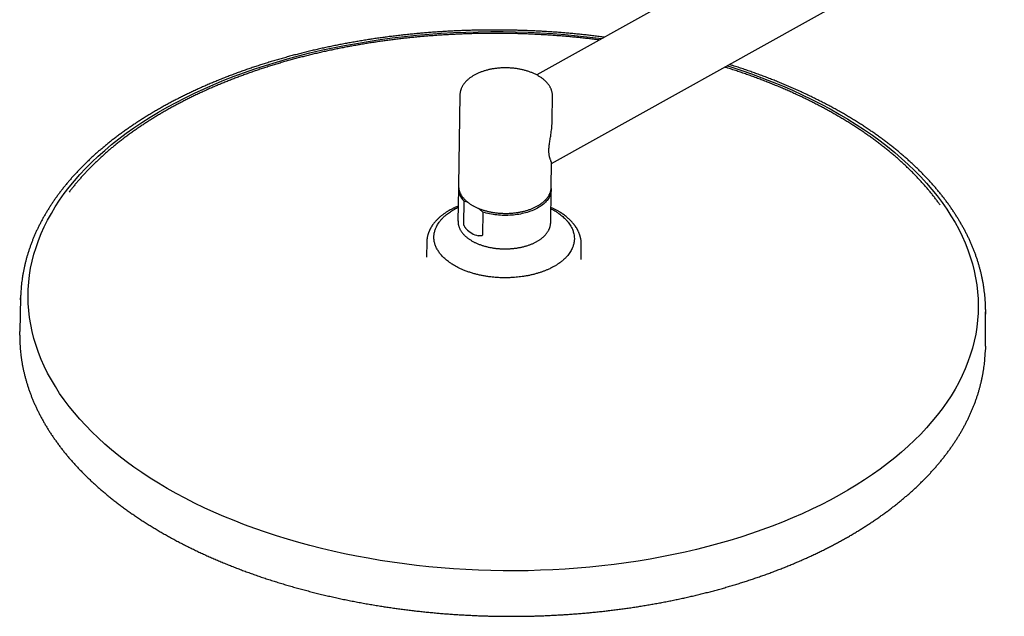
# Model space of a CAD drawing. Header units: millimetres. Extents: x 8 to 1795, y 12 to 2712.
# Tile 9 of 24: x 1197 to 1452, y 1025 to 1180. Entities that reach past the tile are written whole.
import ezdxf

# ---------------------------------------------------------------- set-up
doc = ezdxf.new("R2010")
doc.units = ezdxf.units.MM

msp = doc.modelspace()

# ---------------------------------------------------------------- linework, layer by layer
at = {"color": 7, "linetype": 'Continuous', "lineweight": 30}
for p, q in [((1558.14, 1292.09), (1330.69, 1165.38)), ((1334.54, 1142.45), (1568.79, 1272.96)), ((1310.8, 1160.14), (1310.45, 1136.75)), ((1334.71, 1153.79), (1334.8, 1159.78)), ((1334.45, 1136.39), (1334.54, 1142.54)), ((1310.44, 1136.01), (1310.31, 1127.57)), ((1334.31, 1127.21), (1334.44, 1135.65)), ((1334.45, 1136.37), (1334.45, 1136.39)), ((1311.8, 1126.78), (1311.88, 1132.7)), ((1310.37, 1131.45), (1309.95, 1131.28)), ((1316.73, 1129.9), (1316.64, 1123.98)), ((1334.31, 1127.22), (1334.31, 1127.21)), ((1302.23, 1122.13), (1302.17, 1118.34)), ((1302.24, 1122.13), (1302.24, 1122.14)), ((1342.17, 1117.74), (1342.23, 1121.53)), ((1342.21, 1121.54), (1342.21, 1121.53)), ((1342.23, 1121.52), (1342.23, 1121.54)), ((1197.11, 1107.8), (1196.88, 1098.95)), ((1197.1, 1107.19), (1197.13, 1108.41)), ((1446.83, 1095.2), (1446.87, 1104.06)), ((1196.87, 1098.01), (1196.88, 1098.95)), ((1446.83, 1095.2), (1446.82, 1094.3))]:
    msp.add_line(p, q, dxfattribs=at)
at = {"color": 7, "linetype": 'Continuous', "lineweight": 30, "flags": 128}
for points in [[(1408.96, 1056.63), (1406.65, 1055.38), (1404.29, 1054.16), (1401.87, 1052.98), (1399.4, 1051.84), (1396.87, 1050.74), (1394.29, 1049.67), (1391.66, 1048.64), (1388.98, 1047.66), (1386.26, 1046.71), (1383.49, 1045.8), (1380.69, 1044.94), (1377.84, 1044.12), (1374.95, 1043.34), (1372.03, 1042.6), (1369.07, 1041.91), (1366.08, 1041.27), (1363.06, 1040.67), (1360.01, 1040.11), (1356.94, 1039.6), (1353.84, 1039.14), (1350.72, 1038.72), (1347.58, 1038.35), (1344.42, 1038.02), (1341.25, 1037.74), (1338.06, 1037.52), (1334.87, 1037.33), (1331.66, 1037.2), (1328.45, 1037.11), (1325.23, 1037.07), (1322.01, 1037.08), (1318.8, 1037.14), (1315.58, 1037.24), (1312.37, 1037.39), (1309.16, 1037.59), (1305.96, 1037.84), (1302.78, 1038.13), (1299.61, 1038.48), (1296.45, 1038.86), (1293.31, 1039.3), (1290.19, 1039.78), (1287.09, 1040.31), (1284.02, 1040.88), (1280.97, 1041.5), (1277.95, 1042.16), (1274.96, 1042.87), (1272, 1043.62), (1269.08, 1044.41), (1266.19, 1045.25), (1263.34, 1046.13), (1260.53, 1047.05), (1257.76, 1048.01), (1255.04, 1049.01), (1252.37, 1050.05), (1249.74, 1051.13), (1247.16, 1052.25), (1244.63, 1053.41), (1242.15, 1054.6), (1239.73, 1055.83), (1237.37, 1057.09), (1235.06, 1058.39), (1232.82, 1059.72), (1230.63, 1061.08), (1228.51, 1062.48), (1226.45, 1063.9), (1224.46, 1065.36), (1222.53, 1066.84), (1220.67, 1068.35), (1218.88, 1069.88), (1217.17, 1071.45), (1215.52, 1073.03), (1213.95, 1074.64), (1212.45, 1076.27), (1211.02, 1077.92), (1209.68, 1079.6), (1208.4, 1081.29), (1207.21, 1082.99), (1206.1, 1084.72), (1205.06, 1086.46), (1204.11, 1088.21), (1203.23, 1089.98), (1202.44, 1091.76), (1201.73, 1093.54), (1201.1, 1095.34), (1200.56, 1097.15), (1200.09, 1098.96), (1199.72, 1100.77), (1199.42, 1102.6), (1199.21, 1104.42), (1199.08, 1106.25), (1199.04, 1108.07), (1199.08, 1109.9), (1199.21, 1111.72), (1199.42, 1113.54), (1199.71, 1115.36), (1200.09, 1117.16), (1200.55, 1118.97), (1201.1, 1120.76), (1201.73, 1122.55), (1202.44, 1124.32), (1203.23, 1126.08), (1204.1, 1127.83), (1205.06, 1129.56), (1206.09, 1131.28), (1207.21, 1132.98), (1208.4, 1134.67), (1209.67, 1136.33), (1211.02, 1137.98), (1212.44, 1139.6), (1213.94, 1141.2), (1215.51, 1142.78), (1217.16, 1144.33), (1218.87, 1145.86), (1220.66, 1147.36), (1222.52, 1148.83), (1224.45, 1150.27), (1226.44, 1151.69), (1228.5, 1153.07), (1230.62, 1154.42), (1232.8, 1155.74), (1235.05, 1157.02), (1237.36, 1158.28), (1239.72, 1159.49), (1242.14, 1160.67), (1244.61, 1161.81), (1247.14, 1162.92), (1249.72, 1163.98), (1252.35, 1165.01), (1255.03, 1166), (1257.75, 1166.95), (1260.51, 1167.85), (1263.32, 1168.71), (1266.17, 1169.54), (1269.06, 1170.31), (1271.98, 1171.05), (1274.94, 1171.74), (1277.93, 1172.39), (1280.95, 1172.99), (1284, 1173.54), (1287.07, 1174.05), (1290.17, 1174.52), (1293.29, 1174.94), (1296.43, 1175.31), (1299.59, 1175.63), (1302.76, 1175.91), (1305.95, 1176.14), (1309.14, 1176.32), (1312.35, 1176.46), (1315.56, 1176.54), (1318.78, 1176.58), (1322, 1176.57), (1325.21, 1176.52), (1328.43, 1176.41), (1331.64, 1176.26), (1334.85, 1176.06), (1338.05, 1175.81), (1341.23, 1175.52), (1344.4, 1175.18), (1347.56, 1174.79), (1347.58, 1174.79)], [(1379.95, 1167.75), (1380.67, 1167.53), (1383.48, 1166.61), (1386.24, 1165.64), (1388.97, 1164.64), (1391.64, 1163.6), (1394.27, 1162.52), (1396.85, 1161.4), (1399.38, 1160.25), (1401.86, 1159.05), (1404.28, 1157.83), (1406.64, 1156.56), (1408.95, 1155.26), (1411.19, 1153.93), (1413.38, 1152.57), (1415.5, 1151.18), (1417.56, 1149.75), (1419.55, 1148.3), (1421.48, 1146.82), (1423.34, 1145.31), (1425.13, 1143.77), (1426.84, 1142.21), (1428.49, 1140.62), (1430.06, 1139.01), (1431.56, 1137.38), (1432.99, 1135.73), (1434.33, 1134.06), (1435.6, 1132.37), (1436.8, 1130.66), (1437.91, 1128.94), (1438.95, 1127.2), (1439.9, 1125.44), (1440.78, 1123.68), (1441.57, 1121.9), (1442.28, 1120.11), (1442.91, 1118.31), (1443.45, 1116.51), (1443.91, 1114.7), (1444.29, 1112.88), (1444.59, 1111.06), (1444.8, 1109.23), (1444.93, 1107.41), (1444.97, 1105.58), (1444.93, 1103.76), (1444.8, 1101.93), (1444.59, 1100.11), (1444.3, 1098.3), (1443.92, 1096.49), (1443.46, 1094.69), (1442.91, 1092.89), (1442.28, 1091.11), (1441.57, 1089.33), (1440.78, 1087.57), (1439.91, 1085.82), (1438.95, 1084.09), (1437.92, 1082.37), (1436.8, 1080.67), (1435.61, 1078.99), (1434.34, 1077.32), (1432.99, 1075.68), (1431.57, 1074.05), (1430.07, 1072.45), (1428.5, 1070.88), (1426.85, 1069.32), (1425.14, 1067.8), (1423.35, 1066.3), (1421.49, 1064.82), (1419.56, 1063.38), (1417.57, 1061.97), (1415.51, 1060.58), (1413.39, 1059.23), (1411.21, 1057.91), (1408.96, 1056.63)], [(1334.43, 1135.99), (1334.44, 1135.81), (1334.43, 1135.54), (1334.41, 1135.27), (1334.37, 1135), (1334.31, 1134.73), (1334.23, 1134.46), (1334.14, 1134.2), (1334.02, 1133.93), (1333.88, 1133.67), (1333.73, 1133.42), (1333.56, 1133.16), (1333.37, 1132.91), (1333.16, 1132.67), (1332.94, 1132.43), (1332.7, 1132.2), (1332.44, 1131.97), (1332.17, 1131.75), (1331.88, 1131.53), (1331.58, 1131.33), (1331.26, 1131.13), (1330.92, 1130.93), (1330.58, 1130.75), (1330.22, 1130.57), (1329.85, 1130.4), (1329.46, 1130.24), (1329.07, 1130.09), (1328.66, 1129.95), (1328.25, 1129.82), (1327.82, 1129.69), (1327.39, 1129.58), (1326.95, 1129.48), (1326.5, 1129.39), (1326.04, 1129.3), (1325.58, 1129.23), (1325.12, 1129.17), (1324.65, 1129.12), (1324.17, 1129.08), (1323.7, 1129.05), (1323.22, 1129.03), (1322.74, 1129.02), (1322.26, 1129.03), (1321.78, 1129.04), (1321.3, 1129.07), (1320.82, 1129.1), (1320.35, 1129.15), (1319.87, 1129.21), (1319.41, 1129.28), (1318.95, 1129.36), (1318.49, 1129.45), (1318.04, 1129.54), (1317.6, 1129.65), (1317.16, 1129.77), (1316.73, 1129.9)], [(1446.87, 1104.65), (1446.87, 1104.24), (1446.87, 1103.44)]]:
    msp.add_lwpolyline(points, dxfattribs=at)
at = {"color": 7, "linetype": 'Continuous', "lineweight": 30}
msp.add_arc((1315.08, 1136.05), 4.63, 175.9986, 226.3148, dxfattribs=at)
msp.add_ellipse((1322.49, 1139.04), major_axis=(8.71, 14.57), ratio=0.577335, start_param=2.964303, end_param=3.336419, dxfattribs=at)
for points, knots in [([(1323.06, 1176.97), (1322.57, 1176.98), (1321.87, 1176.99), (1320.84, 1176.99), (1319.96, 1177), (1318.9, 1176.99), (1317.79, 1176.99), (1316.61, 1176.97), (1315.41, 1176.95), (1314.16, 1176.92), (1312.9, 1176.89), (1311.62, 1176.84), (1310.32, 1176.79), (1309.01, 1176.73), (1307.68, 1176.66), (1306.35, 1176.58), (1305.02, 1176.5), (1303.68, 1176.4), (1302.33, 1176.3), (1300.98, 1176.18), (1299.63, 1176.06), (1298.28, 1175.93), (1296.92, 1175.79), (1295.57, 1175.64), (1294.21, 1175.48), (1292.86, 1175.32), (1291.5, 1175.14), (1290.15, 1174.95), (1288.8, 1174.76), (1287.45, 1174.56), (1286.11, 1174.35), (1284.76, 1174.12), (1283.42, 1173.89), (1282.09, 1173.66), (1280.75, 1173.41), (1279.42, 1173.15), (1278.1, 1172.89), (1276.78, 1172.61), (1275.46, 1172.33), (1274.15, 1172.04), (1272.85, 1171.74), (1271.55, 1171.43), (1270.25, 1171.11), (1268.97, 1170.78), (1267.68, 1170.45), (1266.41, 1170.1), (1265.14, 1169.75), (1263.88, 1169.39), (1262.62, 1169.02), (1261.37, 1168.64), (1260.13, 1168.26), (1258.9, 1167.86), (1257.67, 1167.46), (1256.45, 1167.05), (1255.25, 1166.63), (1254.04, 1166.21), (1252.85, 1165.77), (1251.67, 1165.33), (1250.49, 1164.88), (1249.33, 1164.42), (1248.17, 1163.95), (1247.02, 1163.48), (1245.88, 1163), (1244.75, 1162.51), (1243.64, 1162.01), (1242.53, 1161.5), (1241.43, 1160.99), (1240.34, 1160.47), (1239.26, 1159.94), (1238.2, 1159.41), (1237.14, 1158.87), (1236.09, 1158.32), (1235.06, 1157.76), (1234.04, 1157.2), (1233.02, 1156.63), (1232.02, 1156.05), (1231.04, 1155.47), (1230.06, 1154.88), (1229.09, 1154.28), (1228.14, 1153.68), (1227.2, 1153.07), (1226.27, 1152.45), (1225.36, 1151.83), (1224.45, 1151.2), (1223.56, 1150.57), (1222.69, 1149.93), (1221.82, 1149.28), (1220.97, 1148.63), (1220.13, 1147.97), (1219.31, 1147.3), (1218.49, 1146.63), (1217.7, 1145.95), (1216.91, 1145.27), (1216.14, 1144.58), (1215.38, 1143.89), (1214.64, 1143.19), (1213.91, 1142.49), (1213.2, 1141.78), (1212.5, 1141.07), (1211.81, 1140.35), (1211.14, 1139.63), (1210.48, 1138.9), (1209.84, 1138.17), (1209.22, 1137.43), (1208.6, 1136.69), (1208.01, 1135.94), (1207.42, 1135.19), (1206.86, 1134.43), (1206.3, 1133.68), (1205.77, 1132.91), (1205.25, 1132.15), (1204.74, 1131.37), (1204.25, 1130.6), (1203.78, 1129.82), (1203.32, 1129.04), (1202.87, 1128.25), (1202.45, 1127.47), (1202.04, 1126.67), (1201.64, 1125.88), (1201.26, 1125.08), (1200.9, 1124.28), (1200.55, 1123.48), (1200.22, 1122.67), (1199.91, 1121.86), (1199.61, 1121.05), (1199.33, 1120.23), (1199.06, 1119.42), (1198.81, 1118.6), (1198.58, 1117.78), (1198.37, 1116.96), (1198.17, 1116.13), (1197.99, 1115.3), (1197.82, 1114.47), (1197.67, 1113.64), (1197.54, 1112.81), (1197.43, 1111.98), (1197.33, 1111.14), (1197.25, 1110.31), (1197.18, 1109.47), (1197.15, 1108.84), (1197.13, 1108.49), (1197.13, 1108.42)], [0, 0, 0, 0, 0.007594, 0.010724, 0.015916, 0.021317, 0.02712, 0.033183, 0.039449, 0.045873, 0.052422, 0.059074, 0.065809, 0.072614, 0.079478, 0.086393, 0.093351, 0.100347, 0.107377, 0.114435, 0.12152, 0.128628, 0.135758, 0.142906, 0.150071, 0.157251, 0.164446, 0.171654, 0.178874, 0.186105, 0.193346, 0.200596, 0.207855, 0.215122, 0.222397, 0.229678, 0.236967, 0.244261, 0.251561, 0.258867, 0.266178, 0.273493, 0.280813, 0.288138, 0.295466, 0.302798, 0.310134, 0.317473, 0.324816, 0.332161, 0.33951, 0.346861, 0.354215, 0.361572, 0.368931, 0.376292, 0.383655, 0.391021, 0.398389, 0.405758, 0.41313, 0.420503, 0.427878, 0.435254, 0.442632, 0.450012, 0.457393, 0.464776, 0.47216, 0.479545, 0.486931, 0.494319, 0.501708, 0.509098, 0.516489, 0.523881, 0.531274, 0.538668, 0.546063, 0.553459, 0.560855, 0.568253, 0.575651, 0.583051, 0.59045, 0.597851, 0.605252, 0.612654, 0.620056, 0.627459, 0.634863, 0.642267, 0.649671, 0.657076, 0.664482, 0.671887, 0.679294, 0.6867, 0.694106, 0.701513, 0.70892, 0.716328, 0.723735, 0.731143, 0.73855, 0.745958, 0.753366, 0.760774, 0.768181, 0.775589, 0.782997, 0.790405, 0.797813, 0.805221, 0.812628, 0.820036, 0.827445, 0.834853, 0.842261, 0.84967, 0.857079, 0.864489, 0.871899, 0.87931, 0.886721, 0.894134, 0.901548, 0.908963, 0.916379, 0.923797, 0.931217, 0.938639, 0.946064, 0.953491, 0.960921, 0.968354, 0.975791, 0.983231, 0.990675, 0.998124, 1, 1, 1, 1]), ([(1346.9, 1174.41), (1346.81, 1174.42), (1346.29, 1174.49), (1345.31, 1174.6), (1343.97, 1174.76), (1342.63, 1174.91), (1341.28, 1175.05), (1339.93, 1175.18), (1338.59, 1175.31), (1337.24, 1175.42), (1335.89, 1175.53), (1334.54, 1175.62), (1333.2, 1175.71), (1331.86, 1175.79), (1330.53, 1175.86), (1329.21, 1175.92), (1327.93, 1175.98), (1326.73, 1176.02), (1325.69, 1176.05), (1324.76, 1176.07), (1323.9, 1176.09), (1322.83, 1176.11), (1321.87, 1176.12), (1320.85, 1176.12), (1319.97, 1176.13), (1318.92, 1176.13), (1317.82, 1176.12), (1316.66, 1176.1), (1315.47, 1176.08), (1314.24, 1176.06), (1312.99, 1176.02), (1311.72, 1175.97), (1310.43, 1175.92), (1309.14, 1175.86), (1307.83, 1175.79), (1306.52, 1175.71), (1305.19, 1175.63), (1303.87, 1175.53), (1302.54, 1175.43), (1301.2, 1175.31), (1299.87, 1175.19), (1298.53, 1175.06), (1297.19, 1174.92), (1295.85, 1174.77), (1294.51, 1174.62), (1293.17, 1174.45), (1291.83, 1174.27), (1290.5, 1174.09), (1289.16, 1173.89), (1287.83, 1173.69), (1286.5, 1173.48), (1285.18, 1173.26), (1283.85, 1173.03), (1282.53, 1172.79), (1281.22, 1172.55), (1279.9, 1172.29), (1278.6, 1172.03), (1277.29, 1171.75), (1275.99, 1171.47), (1274.7, 1171.18), (1273.41, 1170.88), (1272.13, 1170.57), (1270.85, 1170.26), (1269.58, 1169.93), (1268.32, 1169.6), (1267.06, 1169.26), (1265.81, 1168.9), (1264.57, 1168.55), (1263.33, 1168.18), (1262.1, 1167.8), (1260.88, 1167.42), (1259.66, 1167.03), (1258.45, 1166.63), (1257.26, 1166.22), (1256.07, 1165.8), (1254.88, 1165.38), (1253.71, 1164.94), (1252.55, 1164.5), (1251.39, 1164.06), (1250.24, 1163.6), (1249.11, 1163.14), (1247.98, 1162.67), (1246.86, 1162.19), (1245.75, 1161.7), (1244.65, 1161.21), (1243.57, 1160.7), (1242.49, 1160.2), (1241.42, 1159.68), (1240.36, 1159.16), (1239.32, 1158.63), (1238.28, 1158.09), (1237.26, 1157.55), (1236.25, 1156.99), (1235.24, 1156.44), (1234.25, 1155.87), (1233.28, 1155.3), (1232.31, 1154.72), (1231.35, 1154.14), (1230.41, 1153.55), (1229.48, 1152.95), (1228.56, 1152.35), (1227.66, 1151.73), (1226.76, 1151.12), (1225.88, 1150.5), (1225.02, 1149.87), (1224.16, 1149.23), (1223.32, 1148.59), (1222.49, 1147.95), (1221.67, 1147.3), (1220.87, 1146.64), (1220.08, 1145.98), (1219.31, 1145.31), (1218.55, 1144.63), (1217.8, 1143.96), (1217.07, 1143.27), (1216.35, 1142.58), (1215.64, 1141.89), (1214.95, 1141.19), (1214.28, 1140.49), (1213.61, 1139.78), (1212.97, 1139.06), (1212.33, 1138.35), (1211.72, 1137.62), (1211.11, 1136.9), (1210.52, 1136.17), (1210.05, 1135.56), (1209.78, 1135.2), (1209.69, 1135.08)], [0, 0, 0, 0, 0.001506, 0.009654, 0.0178, 0.025942, 0.034079, 0.042211, 0.050336, 0.058451, 0.066556, 0.074644, 0.082711, 0.090745, 0.09873, 0.106629, 0.114365, 0.121721, 0.128069, 0.13293, 0.138505, 0.143399, 0.152124, 0.155706, 0.161648, 0.167829, 0.174468, 0.181403, 0.188571, 0.195918, 0.20341, 0.211017, 0.218719, 0.226502, 0.234352, 0.24226, 0.250217, 0.258218, 0.266256, 0.274328, 0.28243, 0.290558, 0.29871, 0.306883, 0.315076, 0.323287, 0.331514, 0.339755, 0.34801, 0.356277, 0.364556, 0.372846, 0.381145, 0.389453, 0.39777, 0.406094, 0.414426, 0.422765, 0.43111, 0.439462, 0.447819, 0.456181, 0.464548, 0.47292, 0.481296, 0.489676, 0.498061, 0.506449, 0.51484, 0.523235, 0.531633, 0.540034, 0.548437, 0.556844, 0.565253, 0.573664, 0.582078, 0.590494, 0.598911, 0.607331, 0.615753, 0.624177, 0.632602, 0.641029, 0.649457, 0.657887, 0.666319, 0.674752, 0.683186, 0.691622, 0.700058, 0.708496, 0.716935, 0.725376, 0.733817, 0.74226, 0.750703, 0.759148, 0.767593, 0.77604, 0.784487, 0.792935, 0.801385, 0.809835, 0.818286, 0.826739, 0.835192, 0.843646, 0.852101, 0.860557, 0.869014, 0.877472, 0.88593, 0.89439, 0.902851, 0.911313, 0.919776, 0.928241, 0.936706, 0.945173, 0.95364, 0.962109, 0.97058, 0.979052, 0.987525, 0.996, 1, 1, 1, 1]), ([(1348.2, 1175.13), (1348.09, 1175.15), (1347.52, 1175.22), (1346.5, 1175.35), (1345.15, 1175.52), (1343.79, 1175.67), (1342.43, 1175.82), (1341.07, 1175.96), (1339.71, 1176.09), (1338.35, 1176.21), (1336.98, 1176.32), (1335.62, 1176.42), (1334.26, 1176.52), (1332.9, 1176.6), (1331.55, 1176.68), (1330.2, 1176.75), (1328.88, 1176.81), (1327.6, 1176.86), (1326.45, 1176.89), (1325.44, 1176.92), (1324.33, 1176.95), (1323.55, 1176.96), (1323.06, 1176.97)], [0, 0, 0, 0, 0.01388, 0.068378, 0.122857, 0.177314, 0.231743, 0.286139, 0.340495, 0.3948, 0.449041, 0.503196, 0.557235, 0.61111, 0.664739, 0.717977, 0.770528, 0.821692, 0.869319, 0.907591, 0.940964, 1, 1, 1, 1]), ([(1334.8, 1159.79), (1334.8, 1159.84), (1334.8, 1159.99), (1334.79, 1160.24), (1334.75, 1160.52), (1334.7, 1160.79), (1334.64, 1161.07), (1334.55, 1161.34), (1334.45, 1161.62), (1334.34, 1161.89), (1334.2, 1162.15), (1334.05, 1162.42), (1333.88, 1162.68), (1333.7, 1162.93), (1333.5, 1163.19), (1333.28, 1163.43), (1333.05, 1163.68), (1332.8, 1163.91), (1332.54, 1164.14), (1332.26, 1164.37), (1331.97, 1164.59), (1331.67, 1164.8), (1331.35, 1165), (1331.02, 1165.19), (1330.68, 1165.38), (1330.33, 1165.56), (1329.97, 1165.73), (1329.6, 1165.89), (1329.22, 1166.04), (1328.83, 1166.19), (1328.43, 1166.32), (1328.02, 1166.45), (1327.61, 1166.56), (1327.19, 1166.67), (1326.76, 1166.77), (1326.33, 1166.86), (1325.89, 1166.93), (1325.45, 1167), (1325.01, 1167.06), (1324.56, 1167.11), (1324.11, 1167.15), (1323.66, 1167.18), (1323.21, 1167.19), (1322.76, 1167.2), (1322.3, 1167.2), (1321.85, 1167.19), (1321.4, 1167.17), (1320.95, 1167.14), (1320.5, 1167.09), (1320.06, 1167.04), (1319.62, 1166.98), (1319.19, 1166.91), (1318.75, 1166.83), (1318.33, 1166.74), (1317.91, 1166.64), (1317.5, 1166.53), (1317.09, 1166.41), (1316.7, 1166.28), (1316.31, 1166.14), (1315.93, 1165.99), (1315.56, 1165.83), (1315.2, 1165.67), (1314.85, 1165.49), (1314.51, 1165.31), (1314.18, 1165.12), (1313.87, 1164.92), (1313.56, 1164.71), (1313.27, 1164.5), (1313, 1164.28), (1312.74, 1164.05), (1312.49, 1163.81), (1312.26, 1163.57), (1312.04, 1163.32), (1311.85, 1163.07), (1311.66, 1162.81), (1311.5, 1162.54), (1311.35, 1162.28), (1311.22, 1162.01), (1311.11, 1161.73), (1311.01, 1161.46), (1310.94, 1161.18), (1310.87, 1160.9), (1310.83, 1160.62), (1310.81, 1160.37), (1310.81, 1160.21), (1310.8, 1160.14)], [0, 0, 0, 0, 0.007153, 0.018556, 0.029964, 0.041394, 0.052861, 0.06438, 0.075963, 0.087621, 0.099359, 0.111182, 0.12309, 0.135082, 0.147151, 0.159291, 0.171493, 0.183747, 0.196044, 0.208374, 0.220728, 0.233099, 0.24548, 0.257866, 0.27025, 0.28263, 0.295003, 0.307368, 0.319724, 0.332069, 0.344404, 0.35673, 0.369045, 0.381351, 0.393649, 0.405939, 0.418221, 0.430498, 0.442768, 0.455035, 0.467298, 0.479558, 0.491816, 0.504074, 0.516331, 0.52859, 0.540851, 0.553114, 0.565381, 0.577652, 0.589929, 0.602213, 0.614504, 0.626804, 0.639113, 0.651431, 0.663761, 0.676102, 0.688454, 0.700819, 0.713196, 0.725584, 0.737983, 0.750392, 0.762808, 0.775228, 0.787649, 0.800063, 0.812465, 0.824846, 0.837199, 0.849512, 0.861777, 0.873981, 0.886115, 0.898171, 0.910143, 0.922025, 0.933817, 0.945523, 0.957148, 0.9687, 0.980194, 0.991641, 1, 1, 1, 1]), ([(1435.12, 1131.7), (1434.96, 1131.93), (1434.61, 1132.42), (1434.05, 1133.16), (1433.46, 1133.94), (1432.84, 1134.71), (1432.21, 1135.48), (1431.57, 1136.24), (1430.91, 1137), (1430.23, 1137.76), (1429.54, 1138.51), (1428.83, 1139.25), (1428.1, 1139.99), (1427.36, 1140.73), (1426.6, 1141.46), (1425.83, 1142.19), (1425.04, 1142.91), (1424.24, 1143.63), (1423.42, 1144.34), (1422.59, 1145.04), (1421.74, 1145.74), (1420.88, 1146.44), (1420, 1147.13), (1419.11, 1147.81), (1418.2, 1148.49), (1417.28, 1149.16), (1416.35, 1149.82), (1415.4, 1150.48), (1414.44, 1151.13), (1413.46, 1151.78), (1412.47, 1152.41), (1411.47, 1153.05), (1410.45, 1153.67), (1409.42, 1154.29), (1408.38, 1154.9), (1407.32, 1155.5), (1406.25, 1156.1), (1405.17, 1156.69), (1404.08, 1157.27), (1402.97, 1157.85), (1401.85, 1158.42), (1400.72, 1158.98), (1399.58, 1159.53), (1398.43, 1160.07), (1397.26, 1160.61), (1396.09, 1161.14), (1394.9, 1161.66), (1393.7, 1162.17), (1392.49, 1162.68), (1391.27, 1163.17), (1390.04, 1163.66), (1388.8, 1164.14), (1387.55, 1164.61), (1386.28, 1165.07), (1385.01, 1165.53), (1383.73, 1165.97), (1382.44, 1166.41), (1381.14, 1166.84), (1380.1, 1167.17), (1379.5, 1167.36), (1379.34, 1167.41)], [0, 0, 0, 0, 0.015109, 0.032473, 0.049844, 0.067221, 0.084604, 0.101994, 0.119389, 0.136789, 0.154195, 0.171605, 0.18902, 0.206439, 0.223863, 0.24129, 0.258721, 0.276156, 0.293594, 0.311035, 0.328479, 0.345926, 0.363376, 0.380828, 0.398283, 0.415741, 0.433201, 0.450663, 0.468128, 0.485595, 0.503064, 0.520536, 0.53801, 0.555486, 0.572964, 0.590445, 0.607929, 0.625414, 0.642903, 0.660394, 0.677888, 0.695385, 0.712885, 0.730388, 0.747894, 0.765404, 0.782918, 0.800436, 0.817958, 0.835484, 0.853015, 0.870551, 0.888092, 0.905639, 0.923192, 0.940751, 0.958317, 0.975891, 0.993472, 1, 1, 1, 1]), ([(1446.87, 1104.67), (1446.87, 1104.74), (1446.87, 1105.09), (1446.85, 1105.72), (1446.81, 1106.56), (1446.75, 1107.41), (1446.68, 1108.25), (1446.59, 1109.09), (1446.48, 1109.94), (1446.36, 1110.78), (1446.21, 1111.62), (1446.05, 1112.46), (1445.88, 1113.31), (1445.68, 1114.15), (1445.47, 1114.99), (1445.24, 1115.83), (1444.99, 1116.67), (1444.73, 1117.51), (1444.45, 1118.35), (1444.15, 1119.18), (1443.83, 1120.02), (1443.49, 1120.85), (1443.14, 1121.68), (1442.77, 1122.51), (1442.39, 1123.34), (1441.98, 1124.17), (1441.56, 1124.99), (1441.12, 1125.81), (1440.67, 1126.63), (1440.19, 1127.45), (1439.7, 1128.26), (1439.19, 1129.07), (1438.67, 1129.88), (1438.13, 1130.68), (1437.57, 1131.48), (1437, 1132.28), (1436.4, 1133.07), (1435.8, 1133.86), (1435.17, 1134.65), (1434.53, 1135.43), (1433.87, 1136.21), (1433.2, 1136.98), (1432.51, 1137.75), (1431.8, 1138.51), (1431.08, 1139.27), (1430.34, 1140.03), (1429.59, 1140.78), (1428.82, 1141.52), (1428.03, 1142.26), (1427.23, 1143), (1426.42, 1143.73), (1425.59, 1144.45), (1424.74, 1145.17), (1423.88, 1145.88), (1423, 1146.59), (1422.11, 1147.29), (1421.21, 1147.98), (1420.29, 1148.67), (1419.36, 1149.35), (1418.41, 1150.03), (1417.45, 1150.7), (1416.47, 1151.36), (1415.48, 1152.02), (1414.48, 1152.67), (1413.46, 1153.31), (1412.43, 1153.95), (1411.39, 1154.57), (1410.33, 1155.2), (1409.27, 1155.81), (1408.18, 1156.42), (1407.09, 1157.02), (1405.98, 1157.61), (1404.87, 1158.2), (1403.73, 1158.77), (1402.59, 1159.34), (1401.44, 1159.9), (1400.27, 1160.46), (1399.09, 1161), (1397.9, 1161.54), (1396.7, 1162.07), (1395.49, 1162.59), (1394.27, 1163.11), (1393.04, 1163.61), (1391.79, 1164.11), (1390.54, 1164.6), (1389.28, 1165.08), (1388, 1165.55), (1386.72, 1166.02), (1385.42, 1166.47), (1384.12, 1166.92), (1382.81, 1167.35), (1381.61, 1167.74), (1380.85, 1167.98), (1380.54, 1168.08)], [0, 0, 0, 0, 0.002746, 0.013552, 0.024367, 0.035189, 0.04602, 0.056861, 0.06771, 0.07857, 0.089439, 0.100318, 0.111208, 0.122108, 0.133019, 0.14394, 0.154873, 0.165816, 0.17677, 0.187734, 0.19871, 0.209696, 0.220692, 0.231699, 0.242716, 0.253743, 0.264779, 0.275826, 0.286881, 0.297945, 0.309018, 0.3201, 0.331189, 0.342286, 0.353391, 0.364503, 0.375621, 0.386746, 0.397878, 0.409015, 0.420157, 0.431305, 0.442458, 0.453615, 0.464777, 0.475943, 0.487113, 0.498287, 0.509464, 0.520644, 0.531827, 0.543013, 0.554202, 0.565393, 0.576587, 0.587783, 0.59898, 0.61018, 0.621382, 0.632585, 0.64379, 0.654996, 0.666204, 0.677414, 0.688625, 0.699837, 0.71105, 0.722265, 0.733482, 0.744699, 0.755918, 0.767139, 0.778361, 0.789584, 0.800809, 0.812036, 0.823264, 0.834495, 0.845727, 0.856961, 0.868197, 0.879436, 0.890677, 0.90192, 0.913167, 0.924416, 0.935669, 0.946925, 0.958184, 0.969448, 0.980715, 0.991988, 1, 1, 1, 1]), ([(1334.54, 1142.54), (1334.54, 1142.57), (1334.54, 1142.63), (1334.5, 1142.75), (1334.45, 1142.9), (1334.38, 1143.09), (1334.3, 1143.3), (1334.21, 1143.52), (1334.13, 1143.75), (1334.07, 1143.97), (1334, 1144.22), (1333.94, 1144.48), (1333.9, 1144.75), (1333.87, 1145.02), (1333.85, 1145.33), (1333.84, 1145.65), (1333.84, 1146), (1333.86, 1146.37), (1333.9, 1146.76), (1333.95, 1147.22), (1334.02, 1147.74), (1334.11, 1148.34), (1334.2, 1148.95), (1334.31, 1149.61), (1334.41, 1150.33), (1334.52, 1151.12), (1334.6, 1151.91), (1334.67, 1152.69), (1334.7, 1153.32), (1334.71, 1153.69), (1334.71, 1153.79)], [0, 0, 0, 0, 0.041257, 0.085205, 0.129892, 0.174684, 0.219189, 0.263827, 0.294359, 0.324974, 0.355687, 0.386545, 0.411817, 0.437242, 0.462837, 0.488659, 0.513985, 0.53956, 0.565345, 0.591343, 0.627997, 0.664986, 0.70219, 0.739573, 0.787056, 0.834709, 0.883233, 0.931889, 0.980275, 1, 1, 1, 1]), ([(1310.45, 1136.76), (1310.45, 1136.72), (1310.45, 1136.6), (1310.46, 1136.39), (1310.49, 1136.12), (1310.53, 1135.85), (1310.59, 1135.59), (1310.67, 1135.32), (1310.77, 1135.06), (1310.88, 1134.8), (1311.01, 1134.54), (1311.16, 1134.29), (1311.32, 1134.03), (1311.5, 1133.78), (1311.69, 1133.54), (1311.9, 1133.3), (1312.13, 1133.06), (1312.37, 1132.83), (1312.63, 1132.61), (1312.9, 1132.39), (1313.18, 1132.18), (1313.48, 1131.97), (1313.77, 1131.78), (1313.98, 1131.67), (1314.07, 1131.61)], [0, 0, 0, 0, 0.016798, 0.062721, 0.108649, 0.154625, 0.200691, 0.246886, 0.293239, 0.339772, 0.386497, 0.433417, 0.480529, 0.527819, 0.575273, 0.622868, 0.670585, 0.718399, 0.766291, 0.814241, 0.862232, 0.910249, 0.95828, 1, 1, 1, 1]), ([(1314.07, 1131.61), (1314.13, 1131.58), (1314.3, 1131.48), (1314.58, 1131.33), (1314.93, 1131.16), (1315.29, 1130.99), (1315.66, 1130.83), (1316.04, 1130.68), (1316.43, 1130.54), (1316.83, 1130.41), (1317.24, 1130.29), (1317.65, 1130.18), (1318.07, 1130.07), (1318.49, 1129.98), (1318.93, 1129.89), (1319.36, 1129.81), (1319.8, 1129.75), (1320.25, 1129.69), (1320.69, 1129.64), (1321.14, 1129.6), (1321.59, 1129.57), (1322.05, 1129.56), (1322.5, 1129.55), (1322.95, 1129.55), (1323.41, 1129.56), (1323.86, 1129.58), (1324.31, 1129.61), (1324.75, 1129.65), (1325.2, 1129.71), (1325.64, 1129.77), (1326.07, 1129.84), (1326.5, 1129.92), (1326.93, 1130), (1327.34, 1130.1), (1327.75, 1130.21), (1328.16, 1130.33), (1328.55, 1130.45), (1328.94, 1130.59), (1329.32, 1130.73), (1329.69, 1130.88), (1330.05, 1131.04), (1330.4, 1131.21), (1330.73, 1131.39), (1331.06, 1131.57), (1331.37, 1131.76), (1331.67, 1131.96), (1331.96, 1132.17), (1332.23, 1132.38), (1332.49, 1132.6), (1332.73, 1132.83), (1332.96, 1133.06), (1333.18, 1133.29), (1333.38, 1133.54), (1333.56, 1133.78), (1333.73, 1134.03), (1333.88, 1134.29), (1334.01, 1134.55), (1334.12, 1134.81), (1334.22, 1135.07), (1334.3, 1135.34), (1334.37, 1135.6), (1334.41, 1135.87), (1334.44, 1136.13), (1334.45, 1136.29), (1334.45, 1136.37)], [0, 0, 0, 0, 0.008666, 0.025069, 0.041466, 0.057858, 0.074243, 0.090622, 0.106994, 0.123359, 0.139718, 0.15607, 0.172416, 0.188756, 0.205091, 0.221421, 0.237748, 0.254071, 0.270391, 0.286709, 0.303025, 0.31934, 0.335655, 0.351969, 0.368284, 0.384601, 0.400919, 0.417239, 0.433562, 0.449889, 0.46622, 0.482556, 0.498897, 0.515244, 0.531598, 0.547958, 0.564326, 0.580701, 0.597084, 0.613476, 0.629875, 0.646282, 0.662696, 0.679116, 0.69554, 0.711967, 0.728394, 0.744815, 0.761228, 0.777625, 0.794002, 0.810351, 0.826664, 0.842933, 0.859151, 0.87531, 0.891405, 0.907431, 0.923388, 0.939277, 0.955104, 0.970876, 0.986606, 1, 1, 1, 1]), ([(1312.91, 1132.38), (1312.91, 1132.38), (1312.79, 1132.43), (1312.56, 1132.51), (1312.22, 1132.62), (1312, 1132.67), (1311.88, 1132.7)], [0, 0, 0, 0, 0.015231, 0.342422, 0.671002, 1, 1, 1, 1]), ([(1308.31, 1130.46), (1308.11, 1130.34), (1307.69, 1130.11), (1307.1, 1129.73), (1306.51, 1129.32), (1305.95, 1128.89), (1305.5, 1128.5), (1305.15, 1128.17), (1304.88, 1127.91), (1304.63, 1127.65), (1304.39, 1127.38), (1304.18, 1127.12), (1303.99, 1126.88), (1303.83, 1126.67), (1303.69, 1126.48), (1303.57, 1126.29), (1303.44, 1126.09), (1303.3, 1125.86), (1303.19, 1125.65), (1303.09, 1125.47), (1303.01, 1125.31), (1302.93, 1125.15), (1302.86, 1124.98), (1302.78, 1124.8), (1302.72, 1124.64), (1302.67, 1124.49), (1302.62, 1124.37), (1302.59, 1124.27), (1302.57, 1124.19), (1302.54, 1124.11), (1302.51, 1124.01), (1302.47, 1123.86), (1302.42, 1123.66), (1302.37, 1123.44), (1302.33, 1123.2), (1302.29, 1122.96), (1302.27, 1122.74), (1302.25, 1122.53), (1302.24, 1122.33), (1302.23, 1122.2), (1302.23, 1122.14)], [0, 0, 0, 0, 0.055281, 0.11329, 0.172405, 0.232228, 0.292577, 0.326131, 0.359378, 0.392324, 0.424972, 0.456725, 0.485648, 0.511512, 0.532055, 0.553091, 0.576155, 0.601265, 0.628745, 0.645262, 0.66257, 0.680673, 0.699573, 0.719261, 0.737734, 0.7537, 0.767118, 0.778013, 0.78638, 0.793622, 0.803432, 0.820458, 0.842228, 0.86874, 0.895458, 0.920584, 0.943572, 0.96445, 0.98325, 1, 1, 1, 1]), ([(1308.09, 1116.87), (1307.92, 1117), (1307.57, 1117.26), (1307.09, 1117.66), (1306.63, 1118.08), (1306.23, 1118.49), (1305.87, 1118.9), (1305.56, 1119.3), (1305.27, 1119.7), (1305.01, 1120.12), (1304.78, 1120.54), (1304.58, 1120.97), (1304.42, 1121.41), (1304.28, 1121.84), (1304.18, 1122.27), (1304.11, 1122.71), (1304.08, 1123.14), (1304.07, 1123.58), (1304.1, 1124.02), (1304.17, 1124.46), (1304.27, 1124.9), (1304.4, 1125.32), (1304.55, 1125.73), (1304.74, 1126.14), (1304.97, 1126.57), (1305.25, 1127.03), (1305.6, 1127.51), (1306.02, 1128.01), (1306.54, 1128.55), (1307.07, 1129.03), (1307.6, 1129.45), (1308.08, 1129.8), (1308.54, 1130.11), (1308.98, 1130.38), (1309.26, 1130.54), (1309.4, 1130.62)], [0, 0, 0, 0, 0.0319984, 0.0641249, 0.0962517, 0.1285027, 0.1571174, 0.185732, 0.2146133, 0.2434943, 0.2727286, 0.3019633, 0.3314759, 0.3609885, 0.3896532, 0.4183178, 0.4472566, 0.4761952, 0.5055013, 0.5348074, 0.5644067, 0.5940062, 0.6204939, 0.6469815, 0.6790921, 0.7112199, 0.7433296, 0.7830914, 0.822854, 0.8668194, 0.8963382, 0.9258703, 0.9553889, 0.9776945, 1, 1, 1, 1]), ([(1309.89, 1131.25), (1309.82, 1131.22), (1309.64, 1131.14), (1309.37, 1131.01), (1309.05, 1130.85), (1308.69, 1130.67), (1308.44, 1130.53), (1308.3, 1130.46)], [0, 0, 0, 0, 0.139947, 0.309904, 0.509886, 0.739912, 1, 1, 1, 1]), ([(1309.4, 1130.62), (1309.6, 1130.73), (1309.91, 1130.9), (1310.25, 1131.06), (1310.37, 1131.12)], [0, 0, 0, 0, 0.6406306, 1, 1, 1, 1]), ([(1316.73, 1129.9), (1316.62, 1130), (1316.4, 1130.2), (1316.07, 1130.48), (1315.79, 1130.71), (1315.62, 1130.84), (1315.57, 1130.88)], [0, 0, 0, 0, 0.286823, 0.573994, 0.862313, 1, 1, 1, 1]), ([(1334.36, 1130.76), (1334.41, 1130.73), (1334.67, 1130.6), (1334.91, 1130.47), (1335.1, 1130.36)], [0, 0, 0, 0, 0.194333, 1, 1, 1, 1]), ([(1336.15, 1130.19), (1335.92, 1130.32), (1335.46, 1130.57), (1334.86, 1130.87), (1334.49, 1131.04), (1334.37, 1131.1)], [0, 0, 0, 0, 0.407183, 0.80695, 1, 1, 1, 1]), ([(1335.1, 1130.36), (1335.3, 1130.24), (1335.63, 1130.05), (1336.06, 1129.76), (1336.29, 1129.6), (1336.41, 1129.52)], [0, 0, 0, 0, 0.435043, 0.717389, 1, 1, 1, 1]), ([(1336.41, 1129.52), (1336.58, 1129.39), (1336.93, 1129.13), (1337.41, 1128.73), (1337.87, 1128.32), (1338.33, 1127.84), (1338.77, 1127.34), (1339.16, 1126.8), (1339.47, 1126.32), (1339.72, 1125.86), (1339.92, 1125.43), (1340.09, 1124.99), (1340.24, 1124.48), (1340.36, 1123.94), (1340.42, 1123.36), (1340.43, 1122.85), (1340.4, 1122.37), (1340.33, 1121.93), (1340.23, 1121.49), (1340.08, 1120.99), (1339.87, 1120.46), (1339.59, 1119.92), (1339.29, 1119.41), (1338.93, 1118.92), (1338.49, 1118.39), (1337.97, 1117.85), (1337.35, 1117.3), (1336.73, 1116.81), (1336.11, 1116.38), (1335.59, 1116.05), (1335.24, 1115.85), (1335.1, 1115.78)], [0, 0, 0, 0, 0.032017, 0.064035, 0.09627, 0.128505, 0.171357, 0.207391, 0.243426, 0.272715, 0.302005, 0.331588, 0.361171, 0.404074, 0.440159, 0.476244, 0.505593, 0.534941, 0.564599, 0.594257, 0.636424, 0.671876, 0.707328, 0.743387, 0.779447, 0.823121, 0.867066, 0.911011, 0.944329, 0.977646, 1, 1, 1, 1]), ([(1337.6, 1129.26), (1337.54, 1129.3), (1337.44, 1129.37), (1337.28, 1129.48), (1337.16, 1129.56), (1337.06, 1129.63), (1336.96, 1129.7), (1336.83, 1129.78), (1336.65, 1129.89), (1336.43, 1130.02), (1336.26, 1130.12), (1336.17, 1130.18)], [0, 0, 0, 0, 0.129109, 0.238427, 0.327968, 0.397741, 0.452695, 0.543082, 0.664441, 0.816754, 1, 1, 1, 1]), ([(1342.23, 1121.54), (1342.23, 1121.68), (1342.23, 1121.94), (1342.2, 1122.31), (1342.16, 1122.65), (1342.11, 1122.93), (1342.06, 1123.16), (1342.02, 1123.35), (1341.97, 1123.51), (1341.93, 1123.66), (1341.9, 1123.78), (1341.86, 1123.9), (1341.81, 1124.04), (1341.75, 1124.22), (1341.66, 1124.45), (1341.55, 1124.69), (1341.45, 1124.91), (1341.36, 1125.09), (1341.29, 1125.24), (1341.21, 1125.38), (1341.12, 1125.54), (1341.03, 1125.69), (1340.94, 1125.84), (1340.86, 1125.96), (1340.8, 1126.05), (1340.76, 1126.11), (1340.72, 1126.16), (1340.69, 1126.21), (1340.65, 1126.27), (1340.58, 1126.37), (1340.48, 1126.51), (1340.34, 1126.69), (1340.17, 1126.9), (1339.95, 1127.15), (1339.72, 1127.42), (1339.45, 1127.69), (1339.17, 1127.97), (1338.84, 1128.27), (1338.47, 1128.59), (1338.06, 1128.92), (1337.76, 1129.14), (1337.6, 1129.26)], [0, 0, 0, 0, 0.045868, 0.089354, 0.127773, 0.161137, 0.188426, 0.21145, 0.231665, 0.249224, 0.26413, 0.277777, 0.293052, 0.316856, 0.343899, 0.374124, 0.407265, 0.424372, 0.442155, 0.460616, 0.479755, 0.49957, 0.519118, 0.535169, 0.546576, 0.554821, 0.559946, 0.565483, 0.573691, 0.584569, 0.603708, 0.627814, 0.656887, 0.690929, 0.729944, 0.766259, 0.806037, 0.849285, 0.896017, 0.946247, 1, 1, 1, 1]), ([(1310.32, 1127.59), (1310.32, 1127.56), (1310.31, 1127.44), (1310.32, 1127.22), (1310.35, 1126.95), (1310.39, 1126.68), (1310.46, 1126.41), (1310.54, 1126.14), (1310.64, 1125.86), (1310.75, 1125.59), (1310.89, 1125.32), (1311.04, 1125.06), (1311.21, 1124.81), (1311.38, 1124.58), (1311.56, 1124.35), (1311.76, 1124.12), (1311.98, 1123.9), (1312.2, 1123.68), (1312.44, 1123.47), (1312.7, 1123.26), (1312.96, 1123.06), (1313.24, 1122.86), (1313.53, 1122.67), (1313.83, 1122.49), (1314.14, 1122.31), (1314.46, 1122.14), (1314.79, 1121.98), (1315.12, 1121.82), (1315.47, 1121.67), (1315.83, 1121.53), (1316.19, 1121.4), (1316.57, 1121.27), (1316.94, 1121.15), (1317.33, 1121.04), (1317.72, 1120.94), (1318.12, 1120.85), (1318.52, 1120.76), (1318.92, 1120.68), (1319.33, 1120.61), (1319.73, 1120.55), (1320.14, 1120.5), (1320.54, 1120.46), (1320.93, 1120.43), (1321.27, 1120.4), (1321.57, 1120.39), (1321.87, 1120.38), (1322.09, 1120.37), (1322.21, 1120.37)], [0, 0, 0, 0, 0.008723, 0.032086, 0.055612, 0.079323, 0.103242, 0.127387, 0.151772, 0.176402, 0.201279, 0.226395, 0.24911, 0.271893, 0.294734, 0.317622, 0.340548, 0.363505, 0.386483, 0.409476, 0.432477, 0.455482, 0.478484, 0.501481, 0.524469, 0.547446, 0.57041, 0.59336, 0.616293, 0.63921, 0.662108, 0.684986, 0.70784, 0.730669, 0.753467, 0.776229, 0.798945, 0.8216, 0.844172, 0.866618, 0.888864, 0.910747, 0.931856, 0.951779, 0.96589, 0.98051, 1, 1, 1, 1]), ([(1312.43, 1125.59), (1312.39, 1125.65), (1312.3, 1125.75), (1312.16, 1125.92), (1312.04, 1126.11), (1311.94, 1126.3), (1311.87, 1126.45), (1311.83, 1126.56), (1311.81, 1126.65), (1311.8, 1126.73), (1311.8, 1126.77), (1311.8, 1126.78)], [0, 0, 0, 0, 0.167751, 0.33623, 0.503676, 0.67001, 0.785436, 0.843943, 0.90227, 0.972054, 1, 1, 1, 1]), ([(1322.21, 1120.37), (1322.36, 1120.37), (1322.58, 1120.37), (1322.91, 1120.37), (1323.18, 1120.38), (1323.51, 1120.39), (1323.85, 1120.41), (1324.21, 1120.44), (1324.58, 1120.47), (1324.96, 1120.51), (1325.34, 1120.56), (1325.72, 1120.62), (1326.1, 1120.68), (1326.48, 1120.76), (1326.86, 1120.84), (1327.24, 1120.93), (1327.62, 1121.03), (1327.98, 1121.13), (1328.35, 1121.25), (1328.71, 1121.37), (1329.06, 1121.5), (1329.4, 1121.64), (1329.74, 1121.78), (1330.06, 1121.93), (1330.38, 1122.09), (1330.69, 1122.26), (1330.99, 1122.43), (1331.28, 1122.61), (1331.56, 1122.8), (1331.83, 1122.99), (1332.08, 1123.19), (1332.33, 1123.4), (1332.56, 1123.61), (1332.77, 1123.82), (1332.98, 1124.04), (1333.17, 1124.27), (1333.35, 1124.5), (1333.51, 1124.74), (1333.66, 1124.98), (1333.8, 1125.22), (1333.92, 1125.47), (1334.02, 1125.72), (1334.11, 1125.98), (1334.18, 1126.23), (1334.24, 1126.49), (1334.28, 1126.76), (1334.31, 1127), (1334.31, 1127.15), (1334.31, 1127.22)], [0, 0, 0, 0, 0.025219, 0.035324, 0.052112, 0.069524, 0.08819, 0.10766, 0.127754, 0.148328, 0.16928, 0.190533, 0.212032, 0.233732, 0.2556, 0.277609, 0.299738, 0.321968, 0.344287, 0.366683, 0.389145, 0.411666, 0.43424, 0.45686, 0.479521, 0.50222, 0.524953, 0.547715, 0.570505, 0.593318, 0.61615, 0.638998, 0.661859, 0.68473, 0.707606, 0.730486, 0.753365, 0.776241, 0.799115, 0.821986, 0.844857, 0.867736, 0.890631, 0.913556, 0.936527, 0.959565, 0.982693, 1, 1, 1, 1]), ([(1316.64, 1123.98), (1316.64, 1123.96), (1316.63, 1123.89), (1316.57, 1123.82), (1316.49, 1123.78), (1316.36, 1123.73), (1316.17, 1123.71), (1315.89, 1123.72), (1315.69, 1123.76), (1315.57, 1123.78)], [0, 0, 0, 0, 0.07334, 0.162685, 0.237697, 0.312907, 0.515775, 0.71955, 1, 1, 1, 1]), ([(1302.17, 1118.34), (1302.17, 1118.31), (1302.17, 1118.25), (1302.17, 1118.2), (1302.17, 1118.18), (1302.17, 1118.18), (1302.17, 1118.18)], [0, 0, 0, 0, 0.397137, 0.726419, 0.991585, 1, 1, 1, 1]), ([(1309.4, 1116.04), (1309.2, 1116.15), (1308.87, 1116.35), (1308.44, 1116.63), (1308.21, 1116.79), (1308.09, 1116.87)], [0, 0, 0, 0, 0.43504, 0.717386, 1, 1, 1, 1]), ([(1342.17, 1117.58), (1342.17, 1117.58), (1342.17, 1117.57), (1342.17, 1117.6), (1342.17, 1117.64), (1342.17, 1117.69), (1342.17, 1117.73), (1342.17, 1117.75)], [0, 0, 0, 0, 0.064619, 0.227531, 0.42093, 0.677465, 1, 1, 1, 1]), ([(1333.65, 1115.05), (1333.43, 1114.95), (1332.98, 1114.76), (1332.28, 1114.49), (1331.55, 1114.25), (1330.76, 1114), (1329.91, 1113.77), (1329.02, 1113.57), (1328.15, 1113.39), (1327.32, 1113.25), (1326.52, 1113.14), (1325.74, 1113.05), (1324.88, 1112.97), (1323.96, 1112.92), (1322.99, 1112.89), (1322.06, 1112.89), (1321.2, 1112.91), (1320.37, 1112.96), (1319.57, 1113.02), (1318.71, 1113.11), (1317.8, 1113.24), (1316.83, 1113.41), (1315.88, 1113.6), (1314.95, 1113.82), (1314.02, 1114.08), (1313.09, 1114.38), (1312.21, 1114.7), (1311.37, 1115.04), (1310.64, 1115.38), (1309.98, 1115.71), (1309.59, 1115.93), (1309.4, 1116.04)], [0, 0, 0, 0, 0.031999, 0.064125, 0.096252, 0.128504, 0.166185, 0.203865, 0.237431, 0.270997, 0.301296, 0.331596, 0.361157, 0.398891, 0.436626, 0.470252, 0.503877, 0.534247, 0.564616, 0.594255, 0.632226, 0.670196, 0.707735, 0.745273, 0.784188, 0.823103, 0.864259, 0.901531, 0.938802, 0.969401, 1, 1, 1, 1]), ([(1335.1, 1115.78), (1334.9, 1115.67), (1334.57, 1115.48), (1334.08, 1115.24), (1333.79, 1115.12), (1333.65, 1115.05)], [0, 0, 0, 0, 0.435043, 0.717389, 1, 1, 1, 1]), ([(1196.87, 1098), (1196.87, 1097.79), (1196.87, 1097.3), (1196.89, 1096.53), (1196.93, 1095.69), (1196.98, 1094.85), (1197.05, 1094.01), (1197.14, 1093.17), (1197.25, 1092.33), (1197.37, 1091.49), (1197.51, 1090.65), (1197.67, 1089.81), (1197.84, 1088.97), (1198.04, 1088.13), (1198.25, 1087.29), (1198.47, 1086.45), (1198.72, 1085.62), (1198.98, 1084.78), (1199.26, 1083.95), (1199.56, 1083.11), (1199.88, 1082.28), (1200.21, 1081.45), (1200.56, 1080.62), (1200.92, 1079.8), (1201.31, 1078.97), (1201.71, 1078.15), (1202.13, 1077.33), (1202.57, 1076.51), (1203.02, 1075.69), (1203.49, 1074.88), (1203.98, 1074.07), (1204.48, 1073.26), (1205, 1072.46), (1205.54, 1071.66), (1206.1, 1070.86), (1206.67, 1070.07), (1207.26, 1069.27), (1207.86, 1068.49), (1208.48, 1067.7), (1209.12, 1066.93), (1209.78, 1066.15), (1210.45, 1065.38), (1211.14, 1064.61), (1211.84, 1063.85), (1212.56, 1063.09), (1213.29, 1062.34), (1214.04, 1061.59), (1214.81, 1060.85), (1215.59, 1060.11), (1216.39, 1059.38), (1217.2, 1058.65), (1218.03, 1057.93), (1218.87, 1057.21), (1219.73, 1056.5), (1220.6, 1055.8), (1221.49, 1055.1), (1222.39, 1054.4), (1223.31, 1053.72), (1224.24, 1053.03), (1225.18, 1052.36), (1226.14, 1051.69), (1227.11, 1051.03), (1228.1, 1050.37), (1229.1, 1049.72), (1230.11, 1049.08), (1231.14, 1048.45), (1232.18, 1047.82), (1233.23, 1047.2), (1234.3, 1046.58), (1235.38, 1045.98), (1236.47, 1045.38), (1237.57, 1044.78), (1238.69, 1044.2), (1239.81, 1043.62), (1240.95, 1043.05), (1242.11, 1042.49), (1243.27, 1041.94), (1244.45, 1041.39), (1245.63, 1040.85), (1246.83, 1040.32), (1248.04, 1039.8), (1249.26, 1039.28), (1250.49, 1038.78), (1251.73, 1038.28), (1252.98, 1037.79), (1254.24, 1037.31), (1255.52, 1036.83), (1256.8, 1036.37), (1258.09, 1035.91), (1259.39, 1035.47), (1260.7, 1035.03), (1262.03, 1034.6), (1263.36, 1034.18), (1264.7, 1033.77), (1266.04, 1033.37), (1267.4, 1032.97), (1268.77, 1032.59), (1270.14, 1032.21), (1271.53, 1031.85), (1272.92, 1031.49), (1274.32, 1031.14), (1275.73, 1030.8), (1277.14, 1030.47), (1278.57, 1030.15), (1280, 1029.84), (1281.44, 1029.54), (1282.89, 1029.25), (1284.34, 1028.97), (1285.81, 1028.7), (1287.28, 1028.44), (1288.76, 1028.19), (1290.19, 1027.95), (1291.58, 1027.74), (1292.93, 1027.54), (1294.27, 1027.35), (1295.62, 1027.16), (1296.98, 1026.99), (1298.33, 1026.82), (1299.69, 1026.67), (1301.05, 1026.52), (1302.41, 1026.38), (1303.77, 1026.25), (1305.14, 1026.12), (1306.5, 1026.01), (1307.86, 1025.9), (1309.23, 1025.81), (1310.59, 1025.72), (1311.94, 1025.64), (1313.29, 1025.57), (1314.62, 1025.51), (1315.91, 1025.45), (1317.11, 1025.41), (1318.16, 1025.38), (1319.1, 1025.36), (1319.95, 1025.34), (1320.53, 1025.33), (1320.78, 1025.33)], [0, 0, 0, 0, 0.005691, 0.013142, 0.020599, 0.028062, 0.03553, 0.043005, 0.050485, 0.057971, 0.065464, 0.072963, 0.080469, 0.087981, 0.0955, 0.103025, 0.110556, 0.118095, 0.125639, 0.13319, 0.140748, 0.148312, 0.155882, 0.163458, 0.17104, 0.178628, 0.186221, 0.19382, 0.201425, 0.209034, 0.216649, 0.224268, 0.231892, 0.23952, 0.247153, 0.25479, 0.262431, 0.270075, 0.277723, 0.285374, 0.293029, 0.300686, 0.308346, 0.316009, 0.323675, 0.331343, 0.339013, 0.346686, 0.35436, 0.362037, 0.369715, 0.377395, 0.385076, 0.392759, 0.400443, 0.408129, 0.415816, 0.423504, 0.431194, 0.438884, 0.446576, 0.454268, 0.461962, 0.469657, 0.477352, 0.485049, 0.492746, 0.500445, 0.508144, 0.515845, 0.523546, 0.531249, 0.538952, 0.546657, 0.554363, 0.56207, 0.569778, 0.577488, 0.585199, 0.592911, 0.600625, 0.608341, 0.616058, 0.623778, 0.631499, 0.639222, 0.646948, 0.654676, 0.662407, 0.67014, 0.677877, 0.685616, 0.693359, 0.701106, 0.708856, 0.716611, 0.72437, 0.732134, 0.739903, 0.747677, 0.755458, 0.763245, 0.771039, 0.778841, 0.786652, 0.794471, 0.802301, 0.810141, 0.817993, 0.825859, 0.83374, 0.841636, 0.848727, 0.855817, 0.862906, 0.869992, 0.877077, 0.884159, 0.891239, 0.898315, 0.905387, 0.912454, 0.919515, 0.926568, 0.933611, 0.94064, 0.947649, 0.95463, 0.961566, 0.968426, 0.975138, 0.981499, 0.986917, 0.99116, 0.99609, 1, 1, 1, 1]), ([(1320.78, 1025.33), (1321.27, 1025.32), (1321.97, 1025.31), (1323, 1025.31), (1323.89, 1025.3), (1324.94, 1025.31), (1326.06, 1025.31), (1327.23, 1025.33), (1328.44, 1025.35), (1329.68, 1025.37), (1330.95, 1025.41), (1332.23, 1025.45), (1333.53, 1025.51), (1334.84, 1025.57), (1336.17, 1025.64), (1337.5, 1025.72), (1338.83, 1025.8), (1340.18, 1025.9), (1341.52, 1026), (1342.87, 1026.11), (1344.22, 1026.24), (1345.58, 1026.37), (1346.93, 1026.51), (1348.29, 1026.66), (1349.64, 1026.81), (1351, 1026.98), (1352.35, 1027.16), (1353.71, 1027.34), (1355.06, 1027.53), (1356.41, 1027.74), (1357.75, 1027.95), (1359.1, 1028.17), (1360.44, 1028.4), (1361.77, 1028.64), (1363.11, 1028.88), (1364.44, 1029.14), (1365.76, 1029.41), (1367.08, 1029.68), (1368.4, 1029.96), (1369.71, 1030.25), (1371.02, 1030.55), (1372.32, 1030.86), (1373.61, 1031.18), (1374.9, 1031.5), (1376.18, 1031.84), (1377.46, 1032.18), (1378.73, 1032.53), (1379.99, 1032.89), (1381.25, 1033.26), (1382.5, 1033.64), (1383.74, 1034.02), (1384.97, 1034.42), (1386.2, 1034.82), (1387.41, 1035.23), (1388.62, 1035.65), (1389.83, 1036.07), (1391.02, 1036.5), (1392.2, 1036.95), (1393.38, 1037.4), (1394.54, 1037.85), (1395.7, 1038.32), (1396.85, 1038.79), (1397.99, 1039.27), (1399.12, 1039.76), (1400.24, 1040.26), (1401.34, 1040.76), (1402.44, 1041.27), (1403.53, 1041.79), (1404.61, 1042.32), (1405.68, 1042.85), (1406.73, 1043.39), (1407.78, 1043.94), (1408.81, 1044.49), (1409.84, 1045.05), (1410.85, 1045.62), (1411.85, 1046.19), (1412.84, 1046.77), (1413.81, 1047.36), (1414.78, 1047.96), (1415.73, 1048.56), (1416.67, 1049.17), (1417.6, 1049.78), (1418.51, 1050.4), (1419.42, 1051.03), (1420.31, 1051.66), (1421.19, 1052.3), (1422.05, 1052.94), (1422.9, 1053.59), (1423.74, 1054.25), (1424.57, 1054.91), (1425.38, 1055.58), (1426.18, 1056.26), (1426.96, 1056.93), (1427.73, 1057.62), (1428.49, 1058.31), (1429.23, 1059), (1429.96, 1059.7), (1430.67, 1060.41), (1431.37, 1061.12), (1432.06, 1061.83), (1432.73, 1062.55), (1433.39, 1063.28), (1434.03, 1064.01), (1434.66, 1064.74), (1435.27, 1065.48), (1435.87, 1066.22), (1436.45, 1066.97), (1437.02, 1067.72), (1437.57, 1068.48), (1438.11, 1069.24), (1438.63, 1070), (1439.14, 1070.77), (1439.63, 1071.54), (1440.11, 1072.31), (1440.57, 1073.09), (1441.01, 1073.87), (1441.44, 1074.66), (1441.85, 1075.44), (1442.25, 1076.23), (1442.63, 1077.03), (1442.99, 1077.83), (1443.34, 1078.63), (1443.67, 1079.43), (1443.99, 1080.23), (1444.29, 1081.04), (1444.57, 1081.85), (1444.84, 1082.67), (1445.09, 1083.48), (1445.32, 1084.3), (1445.54, 1085.12), (1445.74, 1085.94), (1445.92, 1086.76), (1446.09, 1087.59), (1446.24, 1088.41), (1446.37, 1089.24), (1446.49, 1090.07), (1446.59, 1090.9), (1446.67, 1091.74), (1446.74, 1092.57), (1446.79, 1093.4), (1446.81, 1093.98), (1446.82, 1094.27), (1446.82, 1094.29)], [0, 0, 0, 0, 0.007559, 0.01067, 0.015831, 0.021199, 0.026966, 0.032991, 0.039218, 0.045601, 0.05211, 0.058719, 0.065412, 0.072174, 0.078994, 0.085865, 0.092779, 0.099731, 0.106716, 0.11373, 0.120769, 0.127832, 0.134916, 0.142018, 0.149138, 0.156272, 0.163421, 0.170583, 0.177756, 0.184941, 0.192135, 0.199339, 0.206551, 0.213771, 0.220999, 0.228233, 0.235475, 0.242722, 0.249974, 0.257232, 0.264496, 0.271763, 0.279035, 0.286312, 0.293592, 0.300876, 0.308164, 0.315454, 0.322748, 0.330045, 0.337345, 0.344647, 0.351952, 0.35926, 0.36657, 0.373882, 0.381196, 0.388512, 0.39583, 0.40315, 0.410471, 0.417794, 0.425119, 0.432446, 0.439774, 0.447103, 0.454433, 0.461765, 0.469099, 0.476433, 0.483769, 0.491105, 0.498443, 0.505782, 0.513122, 0.520463, 0.527804, 0.535147, 0.542491, 0.549835, 0.557181, 0.564527, 0.571874, 0.579222, 0.58657, 0.59392, 0.60127, 0.60862, 0.615972, 0.623324, 0.630677, 0.63803, 0.645384, 0.652739, 0.660094, 0.66745, 0.674807, 0.682164, 0.689522, 0.696881, 0.70424, 0.7116, 0.71896, 0.726321, 0.733683, 0.741045, 0.748408, 0.755772, 0.763136, 0.770501, 0.777867, 0.785234, 0.792601, 0.79997, 0.807339, 0.814709, 0.82208, 0.829452, 0.836826, 0.844201, 0.851577, 0.858954, 0.866333, 0.873714, 0.881096, 0.88848, 0.895867, 0.903255, 0.910646, 0.91804, 0.925436, 0.932835, 0.940238, 0.947643, 0.955052, 0.962465, 0.969881, 0.977302, 0.984727, 0.992157, 0.999591, 1, 1, 1, 1])]:
    msp.add_open_spline(points, degree=3, knots=knots, dxfattribs=at)

doc.saveas('drawing.dxf')
